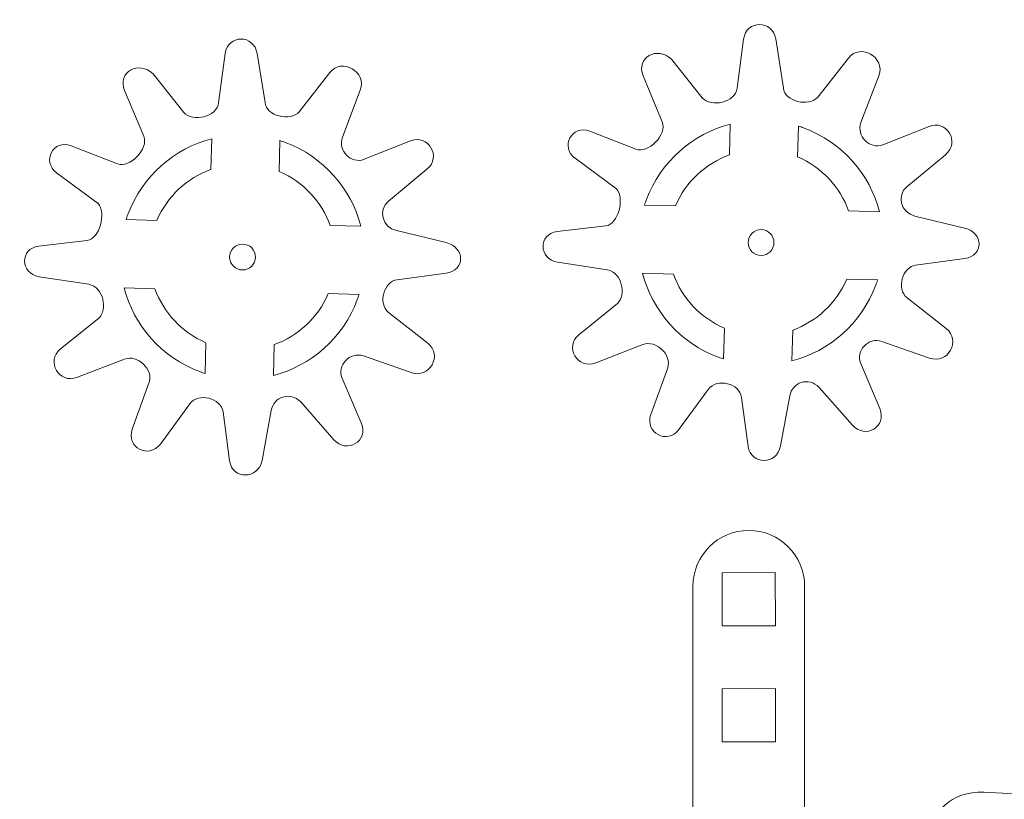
# Model space of a CAD drawing. Header units: centimetres. Extents: x -22.6 to 22.5, y -21.3 to 21.3.
# Tile 12 of 41: x -22.5 to -14.9, y -2.7 to 3.3. Entities that reach past the tile are written whole.
import ezdxf

# ---------------------------------------------------------------- set-up
doc = ezdxf.new("R2010")
doc.units = ezdxf.units.CM
doc.header["$MEASUREMENT"] = 0
doc.layers.add('layer 1', color=7, linetype='Continuous')

msp = doc.modelspace()

# ---------------------------------------------------------------- linework, layer by layer
at = {"layer": 'layer 1', "color": 250, "lineweight": 9}
for points, knots in [([(-17.4906, 2.98546), (-17.4906, 2.98546), (-17.253, 2.68616), (-17.253, 2.68616), (-17.253, 2.68616), (-17.18282, 2.61053), (-16.99706, 2.65141), (-16.98265, 2.7612), (-16.98265, 2.7612), (-16.98265, 2.7612), (-16.93263, 3.14221), (-16.93263, 3.14221), (-16.93263, 3.14221), (-16.91293, 3.2923), (-16.70846, 3.29131), (-16.68483, 3.14397), (-16.68483, 3.14397), (-16.68483, 3.14397), (-16.62366, 2.76284), (-16.62366, 2.76284), (-16.62366, 2.76284), (-16.61832, 2.66148), (-16.42772, 2.61198), (-16.35867, 2.69253), (-16.35867, 2.69253), (-16.35867, 2.69253), (-16.1214, 2.99559), (-16.1214, 2.99559), (-16.1214, 2.99559), (-16.03124, 3.11422), (-15.83253, 3.00094), (-15.88658, 2.85885), (-15.88658, 2.85885), (-15.88658, 2.85885), (-16.02469, 2.49575), (-16.02469, 2.49575), (-16.02469, 2.49575), (-16.06401, 2.39239), (-15.95685, 2.2848), (-15.85662, 2.3246), (-15.85662, 2.3246), (-15.85662, 2.3246), (-15.4984, 2.46683), (-15.4984, 2.46683), (-15.4984, 2.46683), (-15.36489, 2.51985), (-15.25154, 2.34622), (-15.37142, 2.24679), (-15.37142, 2.24679), (-15.37142, 2.24679), (-15.66988, 1.99925), (-15.66988, 1.99925), (-15.66988, 1.99925), (-15.74999, 1.93281), (-15.71896, 1.7993), (-15.60736, 1.77229), (-15.60736, 1.77229), (-15.60736, 1.77229), (-15.22279, 1.6792), (-15.22279, 1.6792), (-15.22279, 1.6792), (-15.07411, 1.64319), (-15.07348, 1.46377), (-15.22209, 1.4438), (-15.22209, 1.4438), (-15.22209, 1.4438), (-15.60251, 1.39268), (-15.60251, 1.39268), (-15.60251, 1.39268), (-15.70185, 1.37933), (-15.75446, 1.20723), (-15.66836, 1.13963), (-15.66836, 1.13963), (-15.66836, 1.13963), (-15.36486, 0.90129), (-15.36486, 0.90129), (-15.36486, 0.90129), (-15.24804, 0.81042), (-15.34993, 0.62274), (-15.49448, 0.67336), (-15.49448, 0.67336), (-15.49448, 0.67336), (-15.86285, 0.80238), (-15.86285, 0.80238), (-15.86285, 0.80238), (-15.97011, 0.83995), (-16.06662, 0.72282), (-16.02941, 0.63537), (-16.02941, 0.63537), (-16.02941, 0.63537), (-15.87978, 0.28378), (-15.87978, 0.28378), (-15.87978, 0.28378), (-15.81876, 0.14046), (-15.99352, 0.04356), (-16.09049, 0.15375), (-16.09049, 0.15375), (-16.09049, 0.15375), (-16.34813, 0.44649), (-16.34813, 0.44649), (-16.34813, 0.44649), (-16.43133, 0.53068), (-16.55739, 0.48481), (-16.5752, 0.38018), (-16.5752, 0.38018), (-16.5752, 0.38018), (-16.64683, -0.00586), (-16.64683, -0.00586), (-16.64683, -0.00586), (-16.6749, -0.15713), (-16.87843, -0.15477), (-16.89774, -0.01065), (-16.89774, -0.01065), (-16.89774, -0.01065), (-16.94858, 0.36883), (-16.94858, 0.36883), (-16.94858, 0.36883), (-16.96301, 0.47642), (-17.13951, 0.52339), (-17.20696, 0.43107), (-17.20696, 0.43107), (-17.20696, 0.43107), (-17.43365, 0.12078), (-17.43365, 0.12078), (-17.43365, 0.12078), (-17.5216, 0.0004), (-17.70166, 0.09524), (-17.65062, 0.23675), (-17.65062, 0.23675), (-17.65062, 0.23675), (-17.51997, 0.59895), (-17.51997, 0.59895), (-17.51997, 0.59895), (-17.4857, 0.69397), (-17.60871, 0.8179), (-17.71218, 0.77796), (-17.71218, 0.77796), (-17.71218, 0.77796), (-18.0757, 0.63761), (-18.0757, 0.63761), (-18.0757, 0.63761), (-18.22084, 0.58158), (-18.3207, 0.76303), (-18.20781, 0.85401), (-18.20781, 0.85401), (-18.20781, 0.85401), (-17.90922, 1.09465), (-17.90922, 1.09465), (-17.90922, 1.09465), (-17.8409, 1.16244), (-17.87071, 1.33333), (-17.98725, 1.35667), (-17.98725, 1.35667), (-17.98725, 1.35667), (-18.37106, 1.41568), (-18.37106, 1.41568), (-18.37106, 1.41568), (-18.52099, 1.43874), (-18.52203, 1.6345), (-18.37619, 1.65172), (-18.37619, 1.65172), (-18.37619, 1.65172), (-17.99901, 1.69628), (-17.99901, 1.69628), (-17.99901, 1.69628), (-17.90347, 1.70755), (-17.84992, 1.91307), (-17.91613, 1.98229), (-17.91613, 1.98229), (-17.91613, 1.98229), (-18.23724, 2.21955), (-18.23724, 2.21955), (-18.23724, 2.21955), (-18.35319, 2.3052), (-18.2634, 2.48414), (-18.12281, 2.42907), (-18.12281, 2.42907), (-18.12281, 2.42907), (-17.76644, 2.28942), (-17.76644, 2.28942), (-17.76644, 2.28942), (-17.67202, 2.25243), (-17.52097, 2.40358), (-17.5623, 2.50275), (-17.5623, 2.50275), (-17.5623, 2.50275), (-17.71024, 2.85777), (-17.71024, 2.85777), (-17.71024, 2.85777), (-17.76861, 2.99785), (-17.60108, 3.09326), (-17.4906, 2.98546)], [0, 0, 0, 0, 0.0204082, 0.0204082, 0.0204082, 0.0204082, 0.0408163, 0.0408163, 0.0408163, 0.0408163, 0.0612245, 0.0612245, 0.0612245, 0.0612245, 0.0816327, 0.0816327, 0.0816327, 0.0816327, 0.1020408, 0.1020408, 0.1020408, 0.1020408, 0.122449, 0.122449, 0.122449, 0.122449, 0.1428571, 0.1428571, 0.1428571, 0.1428571, 0.1632653, 0.1632653, 0.1632653, 0.1632653, 0.1836735, 0.1836735, 0.1836735, 0.1836735, 0.2040816, 0.2040816, 0.2040816, 0.2040816, 0.2244898, 0.2244898, 0.2244898, 0.2244898, 0.244898, 0.244898, 0.244898, 0.244898, 0.2653061, 0.2653061, 0.2653061, 0.2653061, 0.2857143, 0.2857143, 0.2857143, 0.2857143, 0.3061224, 0.3061224, 0.3061224, 0.3061224, 0.3265306, 0.3265306, 0.3265306, 0.3265306, 0.3469388, 0.3469388, 0.3469388, 0.3469388, 0.3673469, 0.3673469, 0.3673469, 0.3673469, 0.3877551, 0.3877551, 0.3877551, 0.3877551, 0.4081633, 0.4081633, 0.4081633, 0.4081633, 0.4285714, 0.4285714, 0.4285714, 0.4285714, 0.4489796, 0.4489796, 0.4489796, 0.4489796, 0.4693878, 0.4693878, 0.4693878, 0.4693878, 0.4897959, 0.4897959, 0.4897959, 0.4897959, 0.5102041, 0.5102041, 0.5102041, 0.5102041, 0.5306122, 0.5306122, 0.5306122, 0.5306122, 0.5510204, 0.5510204, 0.5510204, 0.5510204, 0.5714286, 0.5714286, 0.5714286, 0.5714286, 0.5918367, 0.5918367, 0.5918367, 0.5918367, 0.6122449, 0.6122449, 0.6122449, 0.6122449, 0.6326531, 0.6326531, 0.6326531, 0.6326531, 0.6530612, 0.6530612, 0.6530612, 0.6530612, 0.6734694, 0.6734694, 0.6734694, 0.6734694, 0.6938776, 0.6938776, 0.6938776, 0.6938776, 0.7142857, 0.7142857, 0.7142857, 0.7142857, 0.7346939, 0.7346939, 0.7346939, 0.7346939, 0.755102, 0.755102, 0.755102, 0.755102, 0.7755102, 0.7755102, 0.7755102, 0.7755102, 0.7959184, 0.7959184, 0.7959184, 0.7959184, 0.8163265, 0.8163265, 0.8163265, 0.8163265, 0.8367347, 0.8367347, 0.8367347, 0.8367347, 0.8571429, 0.8571429, 0.8571429, 0.8571429, 0.877551, 0.877551, 0.877551, 0.877551, 0.8979592, 0.8979592, 0.8979592, 0.8979592, 0.9183673, 0.9183673, 0.9183673, 0.9183673, 0.9387755, 0.9387755, 0.9387755, 0.9387755, 0.9591837, 0.9591837, 0.9591837, 0.9591837, 1, 1, 1, 1]), ([(-21.50222, 2.87285), (-21.50222, 2.87285), (-21.26463, 2.57355), (-21.26463, 2.57355), (-21.26463, 2.57355), (-21.19445, 2.49792), (-21.00868, 2.5388), (-20.99428, 2.64859), (-20.99428, 2.64859), (-20.99428, 2.64859), (-20.94426, 3.02959), (-20.94426, 3.02959), (-20.94426, 3.02959), (-20.92456, 3.17968), (-20.72009, 3.1787), (-20.69645, 3.03136), (-20.69645, 3.03136), (-20.69645, 3.03136), (-20.63529, 2.65023), (-20.63529, 2.65023), (-20.63529, 2.65023), (-20.62995, 2.54886), (-20.43935, 2.49937), (-20.3703, 2.57992), (-20.3703, 2.57992), (-20.3703, 2.57992), (-20.13303, 2.88298), (-20.13303, 2.88298), (-20.13303, 2.88298), (-20.04287, 3.00161), (-19.84416, 2.88832), (-19.8982, 2.74624), (-19.8982, 2.74624), (-19.8982, 2.74624), (-20.03632, 2.38314), (-20.03632, 2.38314), (-20.03632, 2.38314), (-20.07564, 2.27977), (-19.96848, 2.17219), (-19.86824, 2.21199), (-19.86824, 2.21199), (-19.86824, 2.21199), (-19.51003, 2.35422), (-19.51003, 2.35422), (-19.51003, 2.35422), (-19.37651, 2.40724), (-19.26317, 2.23361), (-19.38304, 2.13418), (-19.38304, 2.13418), (-19.38304, 2.13418), (-19.6815, 1.88664), (-19.6815, 1.88664), (-19.6815, 1.88664), (-19.76162, 1.8202), (-19.73058, 1.68669), (-19.61899, 1.65968), (-19.61899, 1.65968), (-19.61899, 1.65968), (-19.23441, 1.56658), (-19.23441, 1.56658), (-19.23441, 1.56658), (-19.08573, 1.53058), (-19.0851, 1.35116), (-19.23372, 1.33119), (-19.23372, 1.33119), (-19.23372, 1.33119), (-19.61414, 1.28007), (-19.61414, 1.28007), (-19.61414, 1.28007), (-19.71347, 1.26672), (-19.76608, 1.09462), (-19.67999, 1.02702), (-19.67999, 1.02702), (-19.67999, 1.02702), (-19.37648, 0.78868), (-19.37648, 0.78868), (-19.37648, 0.78868), (-19.25966, 0.69781), (-19.36156, 0.51013), (-19.50611, 0.56075), (-19.50611, 0.56075), (-19.50611, 0.56075), (-19.87447, 0.68977), (-19.87447, 0.68977), (-19.87447, 0.68977), (-19.98174, 0.72734), (-20.07824, 0.61021), (-20.04104, 0.52276), (-20.04104, 0.52276), (-20.04104, 0.52276), (-19.8914, 0.17117), (-19.8914, 0.17117), (-19.8914, 0.17117), (-19.83039, 0.02785), (-20.00514, -0.06905), (-20.10212, 0.04114), (-20.10212, 0.04114), (-20.10212, 0.04114), (-20.35976, 0.33388), (-20.35976, 0.33388), (-20.35976, 0.33388), (-20.44296, 0.41807), (-20.56902, 0.37219), (-20.58683, 0.26757), (-20.58683, 0.26757), (-20.58683, 0.26757), (-20.65845, -0.11847), (-20.65845, -0.11847), (-20.65845, -0.11847), (-20.68652, -0.26974), (-20.89006, -0.26739), (-20.90937, -0.12326), (-20.90937, -0.12326), (-20.90937, -0.12326), (-20.96021, 0.25622), (-20.96021, 0.25622), (-20.96021, 0.25622), (-20.97463, 0.36381), (-21.15113, 0.41078), (-21.21858, 0.31846), (-21.21858, 0.31846), (-21.21858, 0.31846), (-21.44528, 0.00816), (-21.44528, 0.00816), (-21.44528, 0.00816), (-21.53323, -0.11221), (-21.71328, -0.01737), (-21.66225, 0.12413), (-21.66225, 0.12413), (-21.66225, 0.12413), (-21.5316, 0.48634), (-21.5316, 0.48634), (-21.5316, 0.48634), (-21.49733, 0.58136), (-21.62034, 0.70529), (-21.7238, 0.66535), (-21.7238, 0.66535), (-21.7238, 0.66535), (-22.08733, 0.525), (-22.08733, 0.525), (-22.08733, 0.525), (-22.23247, 0.46897), (-22.33233, 0.65042), (-22.21943, 0.7414), (-22.21943, 0.7414), (-22.21943, 0.7414), (-21.92085, 0.98204), (-21.92085, 0.98204), (-21.92085, 0.98204), (-21.85253, 1.04983), (-21.88234, 1.22072), (-21.99888, 1.24406), (-21.99888, 1.24406), (-21.99888, 1.24406), (-22.38268, 1.30307), (-22.38268, 1.30307), (-22.38268, 1.30307), (-22.53261, 1.32612), (-22.53366, 1.52189), (-22.38781, 1.53911), (-22.38781, 1.53911), (-22.38781, 1.53911), (-22.01063, 1.58367), (-22.01063, 1.58367), (-22.01063, 1.58367), (-21.9151, 1.59494), (-21.86155, 1.80046), (-21.92776, 1.86968), (-21.92776, 1.86968), (-21.92776, 1.86968), (-22.24887, 2.10693), (-22.24887, 2.10693), (-22.24887, 2.10693), (-22.36482, 2.19259), (-22.27503, 2.37153), (-22.13444, 2.31646), (-22.13444, 2.31646), (-22.13444, 2.31646), (-21.77806, 2.17681), (-21.77806, 2.17681), (-21.77806, 2.17681), (-21.68365, 2.13981), (-21.5326, 2.29097), (-21.57393, 2.39014), (-21.57393, 2.39014), (-21.57393, 2.39014), (-21.72187, 2.74516), (-21.72187, 2.74516), (-21.72187, 2.74516), (-21.78024, 2.88524), (-21.6127, 2.98065), (-21.50222, 2.87285)], [0, 0, 0, 0, 0.0204082, 0.0204082, 0.0204082, 0.0204082, 0.0408163, 0.0408163, 0.0408163, 0.0408163, 0.0612245, 0.0612245, 0.0612245, 0.0612245, 0.0816327, 0.0816327, 0.0816327, 0.0816327, 0.1020408, 0.1020408, 0.1020408, 0.1020408, 0.122449, 0.122449, 0.122449, 0.122449, 0.1428571, 0.1428571, 0.1428571, 0.1428571, 0.1632653, 0.1632653, 0.1632653, 0.1632653, 0.1836735, 0.1836735, 0.1836735, 0.1836735, 0.2040816, 0.2040816, 0.2040816, 0.2040816, 0.2244898, 0.2244898, 0.2244898, 0.2244898, 0.244898, 0.244898, 0.244898, 0.244898, 0.2653061, 0.2653061, 0.2653061, 0.2653061, 0.2857143, 0.2857143, 0.2857143, 0.2857143, 0.3061224, 0.3061224, 0.3061224, 0.3061224, 0.3265306, 0.3265306, 0.3265306, 0.3265306, 0.3469388, 0.3469388, 0.3469388, 0.3469388, 0.3673469, 0.3673469, 0.3673469, 0.3673469, 0.3877551, 0.3877551, 0.3877551, 0.3877551, 0.4081633, 0.4081633, 0.4081633, 0.4081633, 0.4285714, 0.4285714, 0.4285714, 0.4285714, 0.4489796, 0.4489796, 0.4489796, 0.4489796, 0.4693878, 0.4693878, 0.4693878, 0.4693878, 0.4897959, 0.4897959, 0.4897959, 0.4897959, 0.5102041, 0.5102041, 0.5102041, 0.5102041, 0.5306122, 0.5306122, 0.5306122, 0.5306122, 0.5510204, 0.5510204, 0.5510204, 0.5510204, 0.5714286, 0.5714286, 0.5714286, 0.5714286, 0.5918367, 0.5918367, 0.5918367, 0.5918367, 0.6122449, 0.6122449, 0.6122449, 0.6122449, 0.6326531, 0.6326531, 0.6326531, 0.6326531, 0.6530612, 0.6530612, 0.6530612, 0.6530612, 0.6734694, 0.6734694, 0.6734694, 0.6734694, 0.6938776, 0.6938776, 0.6938776, 0.6938776, 0.7142857, 0.7142857, 0.7142857, 0.7142857, 0.7346939, 0.7346939, 0.7346939, 0.7346939, 0.755102, 0.755102, 0.755102, 0.755102, 0.7755102, 0.7755102, 0.7755102, 0.7755102, 0.7959184, 0.7959184, 0.7959184, 0.7959184, 0.8163265, 0.8163265, 0.8163265, 0.8163265, 0.8367347, 0.8367347, 0.8367347, 0.8367347, 0.8571429, 0.8571429, 0.8571429, 0.8571429, 0.877551, 0.877551, 0.877551, 0.877551, 0.8979592, 0.8979592, 0.8979592, 0.8979592, 0.9183673, 0.9183673, 0.9183673, 0.9183673, 0.9387755, 0.9387755, 0.9387755, 0.9387755, 0.9591837, 0.9591837, 0.9591837, 0.9591837, 1, 1, 1, 1]), ([(-17.68571, 1.89626), (-17.57413, 2.19775), (-17.32521, 2.40848), (-17.03607, 2.48391), (-17.03607, 2.48391), (-17.03607, 2.48391), (-17.04281, 2.24532), (-17.04281, 2.24532), (-17.04281, 2.24532), (-17.22504, 2.17932), (-17.37969, 2.04065), (-17.46066, 1.85044), (-17.46066, 1.85044), (-17.46066, 1.85044), (-17.69918, 1.8572), (-17.69918, 1.8572), (-17.69918, 1.8572), (-17.695, 1.87023), (-17.69055, 1.88326), (-17.68571, 1.89626)], [0, 0, 0, 0, 0.1666667, 0.1666667, 0.1666667, 0.1666667, 0.3333333, 0.3333333, 0.3333333, 0.3333333, 0.5, 0.5, 0.5, 0.5, 0.6666667, 0.6666667, 0.6666667, 0.6666667, 1, 1, 1, 1]), ([(-16.50822, 2.46895), (-16.49516, 2.46477), (-16.48213, 2.4603), (-16.46913, 2.45549), (-16.46913, 2.45549), (-16.16761, 2.3439), (-15.95691, 2.09495), (-15.88146, 1.80583), (-15.88146, 1.80583), (-15.88146, 1.80583), (-16.12008, 1.81255), (-16.12008, 1.81255), (-16.12008, 1.81255), (-16.18607, 1.99482), (-16.32471, 2.14942), (-16.51499, 2.23045), (-16.51499, 2.23045), (-16.51499, 2.23045), (-16.50822, 2.46895), (-16.50822, 2.46895)], [0, 0, 0, 0, 0.1666667, 0.1666667, 0.1666667, 0.1666667, 0.3333333, 0.3333333, 0.3333333, 0.3333333, 0.5, 0.5, 0.5, 0.5, 0.6666667, 0.6666667, 0.6666667, 0.6666667, 1, 1, 1, 1]), ([(-21.69734, 1.78364), (-21.58576, 2.08514), (-21.33684, 2.29587), (-21.0477, 2.37129), (-21.0477, 2.37129), (-21.0477, 2.37129), (-21.05444, 2.13271), (-21.05444, 2.13271), (-21.05444, 2.13271), (-21.23666, 2.06671), (-21.39131, 1.92804), (-21.47229, 1.73783), (-21.47229, 1.73783), (-21.47229, 1.73783), (-21.71081, 1.74459), (-21.71081, 1.74459), (-21.71081, 1.74459), (-21.70663, 1.75762), (-21.70218, 1.77064), (-21.69734, 1.78364)], [0, 0, 0, 0, 0.1666667, 0.1666667, 0.1666667, 0.1666667, 0.3333333, 0.3333333, 0.3333333, 0.3333333, 0.5, 0.5, 0.5, 0.5, 0.6666667, 0.6666667, 0.6666667, 0.6666667, 1, 1, 1, 1]), ([(-20.51985, 2.35634), (-20.50678, 2.35216), (-20.49376, 2.34769), (-20.48076, 2.34288), (-20.48076, 2.34288), (-20.17923, 2.23129), (-19.96853, 1.98234), (-19.89309, 1.69322), (-19.89309, 1.69322), (-19.89309, 1.69322), (-20.1317, 1.69994), (-20.1317, 1.69994), (-20.1317, 1.69994), (-20.19769, 1.88221), (-20.33634, 2.03681), (-20.52662, 2.11784), (-20.52662, 2.11784), (-20.52662, 2.11784), (-20.51985, 2.35634), (-20.51985, 2.35634)], [0, 0, 0, 0, 0.1666667, 0.1666667, 0.1666667, 0.1666667, 0.3333333, 0.3333333, 0.3333333, 0.3333333, 0.5, 0.5, 0.5, 0.5, 0.6666667, 0.6666667, 0.6666667, 0.6666667, 1, 1, 1, 1]), ([(-16.79783, 1.66743), (-16.85306, 1.66743), (-16.89783, 1.62266), (-16.89783, 1.56743), (-16.89783, 1.56743), (-16.89783, 1.51221), (-16.85306, 1.46743), (-16.79783, 1.46743), (-16.79783, 1.46743), (-16.74261, 1.46743), (-16.69783, 1.51221), (-16.69783, 1.56743), (-16.69783, 1.56743), (-16.69783, 1.62266), (-16.74261, 1.66743), (-16.79783, 1.66743)], [0, 0, 0, 0, 0.2, 0.2, 0.2, 0.2, 0.4, 0.4, 0.4, 0.4, 0.6, 0.6, 0.6, 0.6, 1, 1, 1, 1]), ([(-20.80937, 1.55518), (-20.8646, 1.55518), (-20.90937, 1.51041), (-20.90937, 1.45518), (-20.90937, 1.45518), (-20.90937, 1.39996), (-20.8646, 1.35518), (-20.80937, 1.35518), (-20.80937, 1.35518), (-20.75415, 1.35518), (-20.70937, 1.39996), (-20.70937, 1.45518), (-20.70937, 1.45518), (-20.70937, 1.51041), (-20.75415, 1.55518), (-20.80937, 1.55518)], [0, 0, 0, 0, 0.2, 0.2, 0.2, 0.2, 0.4, 0.4, 0.4, 0.4, 0.6, 0.6, 0.6, 0.6, 1, 1, 1, 1]), ([(-17.08742, 0.6662), (-17.10045, 0.6704), (-17.11351, 0.67485), (-17.1265, 0.67961), (-17.1265, 0.67961), (-17.42796, 0.79125), (-17.63875, 1.04018), (-17.71415, 1.32929), (-17.71415, 1.32929), (-17.71415, 1.32929), (-17.47555, 1.32256), (-17.47555, 1.32256), (-17.47555, 1.32256), (-17.40956, 1.14034), (-17.27092, 0.98576), (-17.08071, 0.90474), (-17.08071, 0.90474), (-17.08071, 0.90474), (-17.08742, 0.6662), (-17.08742, 0.6662)], [0, 0, 0, 0, 0.1666667, 0.1666667, 0.1666667, 0.1666667, 0.3333333, 0.3333333, 0.3333333, 0.3333333, 0.5, 0.5, 0.5, 0.5, 0.6666667, 0.6666667, 0.6666667, 0.6666667, 1, 1, 1, 1]), ([(-15.89646, 1.27798), (-15.9006, 1.26495), (-15.90511, 1.25189), (-15.9099, 1.23893), (-15.9099, 1.23893), (-16.02152, 0.93734), (-16.27044, 0.72668), (-16.55955, 0.65122), (-16.55955, 0.65122), (-16.55955, 0.65122), (-16.55286, 0.88984), (-16.55286, 0.88984), (-16.55286, 0.88984), (-16.37058, 0.95582), (-16.21599, 1.09444), (-16.13497, 1.28468), (-16.13497, 1.28468), (-16.13497, 1.28468), (-15.89646, 1.27798), (-15.89646, 1.27798)], [0, 0, 0, 0, 0.1666667, 0.1666667, 0.1666667, 0.1666667, 0.3333333, 0.3333333, 0.3333333, 0.3333333, 0.5, 0.5, 0.5, 0.5, 0.6666667, 0.6666667, 0.6666667, 0.6666667, 1, 1, 1, 1]), ([(-21.09904, 0.55359), (-21.11208, 0.55779), (-21.12514, 0.56224), (-21.13813, 0.567), (-21.13813, 0.567), (-21.43959, 0.67864), (-21.65038, 0.92757), (-21.72578, 1.21667), (-21.72578, 1.21667), (-21.72578, 1.21667), (-21.48717, 1.20995), (-21.48717, 1.20995), (-21.48717, 1.20995), (-21.42118, 1.02773), (-21.28254, 0.87315), (-21.09233, 0.79213), (-21.09233, 0.79213), (-21.09233, 0.79213), (-21.09904, 0.55359), (-21.09904, 0.55359)], [0, 0, 0, 0, 0.1666667, 0.1666667, 0.1666667, 0.1666667, 0.3333333, 0.3333333, 0.3333333, 0.3333333, 0.5, 0.5, 0.5, 0.5, 0.6666667, 0.6666667, 0.6666667, 0.6666667, 1, 1, 1, 1]), ([(-19.90809, 1.16537), (-19.91223, 1.15233), (-19.91673, 1.13928), (-19.92153, 1.12632), (-19.92153, 1.12632), (-20.03314, 0.82473), (-20.28206, 0.61407), (-20.57118, 0.53861), (-20.57118, 0.53861), (-20.57118, 0.53861), (-20.56448, 0.77723), (-20.56448, 0.77723), (-20.56448, 0.77723), (-20.38221, 0.84321), (-20.22762, 0.98183), (-20.1466, 1.17207), (-20.1466, 1.17207), (-20.1466, 1.17207), (-19.90809, 1.16537), (-19.90809, 1.16537)], [0, 0, 0, 0, 0.1666667, 0.1666667, 0.1666667, 0.1666667, 0.3333333, 0.3333333, 0.3333333, 0.3333333, 0.5, 0.5, 0.5, 0.5, 0.6666667, 0.6666667, 0.6666667, 0.6666667, 1, 1, 1, 1]), ([(-16.89292, -0.66036), (-16.89292, -0.66036), (-16.89292, -0.66036), (-16.89292, -0.66036), (-16.89292, -0.66036), (-16.65518, -0.66036), (-16.46066, -0.85487), (-16.46066, -1.09261), (-16.46066, -1.09261), (-16.46066, -1.09261), (-16.46066, -7.56515), (-16.46066, -7.56515), (-16.46066, -7.56515), (-16.46066, -7.80288), (-16.65518, -7.9974), (-16.89292, -7.9974), (-16.89292, -7.9974), (-16.89292, -7.9974), (-16.89292, -7.9974), (-16.89292, -7.9974), (-16.89292, -7.9974), (-17.13064, -7.9974), (-17.32516, -7.80288), (-17.32516, -7.56515), (-17.32516, -7.56515), (-17.32516, -7.56515), (-17.32516, -1.09261), (-17.32516, -1.09261), (-17.32516, -1.09261), (-17.32516, -0.85487), (-17.13064, -0.66036), (-16.89292, -0.66036)], [0, 0, 0, 0, 0.1111111, 0.1111111, 0.1111111, 0.1111111, 0.2222222, 0.2222222, 0.2222222, 0.2222222, 0.3333333, 0.3333333, 0.3333333, 0.3333333, 0.4444444, 0.4444444, 0.4444444, 0.4444444, 0.5555556, 0.5555556, 0.5555556, 0.5555556, 0.6666667, 0.6666667, 0.6666667, 0.6666667, 0.7777778, 0.7777778, 0.7777778, 0.7777778, 1, 1, 1, 1]), ([(-16.68744, -0.98746), (-16.68744, -0.98746), (-16.68724, -1.39891), (-16.68724, -1.39891), (-16.68724, -1.39891), (-16.68724, -1.39891), (-17.09935, -1.39976), (-17.09935, -1.39976), (-17.09935, -1.39976), (-17.09935, -1.39976), (-17.09954, -0.98832), (-17.09954, -0.98832), (-17.09954, -0.98832), (-17.09954, -0.98832), (-16.68744, -0.98746), (-16.68744, -0.98746)], [0, 0, 0, 0, 0.2, 0.2, 0.2, 0.2, 0.4, 0.4, 0.4, 0.4, 0.6, 0.6, 0.6, 0.6, 1, 1, 1, 1]), ([(-16.68721, -1.88533), (-16.68721, -1.88533), (-16.68701, -2.29678), (-16.68701, -2.29678), (-16.68701, -2.29678), (-16.68701, -2.29678), (-17.09912, -2.29763), (-17.09912, -2.29763), (-17.09912, -2.29763), (-17.09912, -2.29763), (-17.09931, -1.88619), (-17.09931, -1.88619), (-17.09931, -1.88619), (-17.09931, -1.88619), (-16.68721, -1.88533), (-16.68721, -1.88533)], [0, 0, 0, 0, 0.2, 0.2, 0.2, 0.2, 0.4, 0.4, 0.4, 0.4, 0.6, 0.6, 0.6, 0.6, 1, 1, 1, 1]), ([(-15.75634, -9.19132), (-16.08641, -9.30794), (-16.3225, -9.62238), (-16.3225, -9.99272), (-16.3225, -9.99272), (-16.3225, -10.46256), (-15.94253, -10.84256), (-15.47267, -10.84256), (-15.47267, -10.84256), (-15.00279, -10.84256), (-14.62282, -10.46259), (-14.62282, -9.99272), (-14.62282, -9.99272), (-14.62282, -9.88302), (-14.64353, -9.77823), (-14.68128, -9.68201), (-14.68128, -9.68201), (-13.69496, -8.01502), (-11.10489, -6.91342), (-9.46076, -7.05213), (-9.46076, -7.05213), (-9.26086, -7.06899), (-8.85584, -6.88767), (-9.13367, -6.42366), (-9.13367, -6.42366), (-10.06791, -4.86342), (-12.00099, -2.82275), (-15.07369, -2.68657), (-15.07369, -2.68657), (-15.59017, -2.66368), (-15.65778, -3.38627), (-15.18629, -3.43261), (-15.18629, -3.43261), (-14.83343, -3.46728), (-14.56047, -3.88948), (-14.67253, -4.38625), (-14.67253, -4.38625), (-14.67253, -4.38625), (-15.75634, -9.19132), (-15.75634, -9.19132)], [0, 0, 0, 0, 0.0909091, 0.0909091, 0.0909091, 0.0909091, 0.1818182, 0.1818182, 0.1818182, 0.1818182, 0.2727273, 0.2727273, 0.2727273, 0.2727273, 0.3636364, 0.3636364, 0.3636364, 0.3636364, 0.4545455, 0.4545455, 0.4545455, 0.4545455, 0.5454545, 0.5454545, 0.5454545, 0.5454545, 0.6363636, 0.6363636, 0.6363636, 0.6363636, 0.7272727, 0.7272727, 0.7272727, 0.7272727, 0.8181818, 0.8181818, 0.8181818, 0.8181818, 1, 1, 1, 1])]:
    msp.add_open_spline(points, degree=3, knots=knots, dxfattribs=at)

doc.saveas('drawing.dxf')
